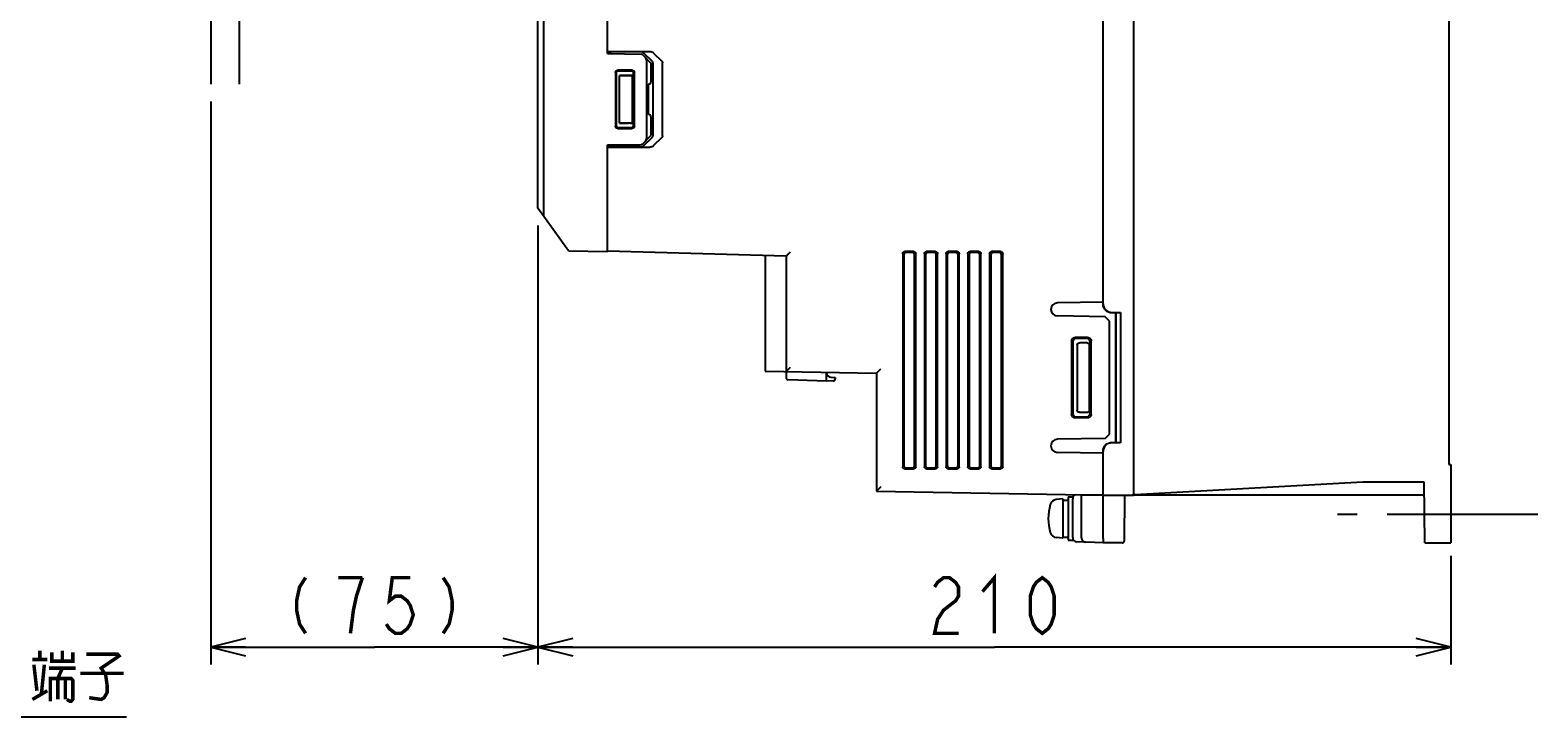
# Model space of a CAD drawing. Extents: x 0 to 1680, y 0 to 1188.
# Tile 26 of 31: x 1146 to 1493, y 480 to 638. Entities that reach past the tile are written whole.
import ezdxf

# ---------------------------------------------------------------- set-up
doc = ezdxf.new("R2010")
doc.units = 0
doc.header["$LTSCALE"] = 92.4
doc.linetypes.add('CENTER', pattern=[0.6, 0.375, -0.075, 0.075, -0.075])
doc.linetypes.add('PHANTOM', pattern=[0.8, 0.45, -0.05, 0.1, -0.05, 0.1, -0.05])
doc.layers.get('0').update_dxf_attribs({"linetype": 'CONTINUOUS'})
for name, color, linetype in [('ALL_AXIS', 7, 'CONTINUOUS'), ('ALL_DIM', 7, 'CONTINUOUS'), ('ALL_FEATURES', 7, 'CONTINUOUS'), ('ALL_NOTE', 7, 'CONTINUOUS')]:
    doc.layers.add(name, color=color, linetype=linetype)
doc.dimstyles.get("Standard").update_dxf_attribs({"dimtxt": 2.5, "dimasz": 2.5, "dimexe": 1.25, "dimexo": 0.625, "dimtad": 1, "dimcen": 2.5, "dimazin": 3, "dimtfac": 1, "dimtmove": 0, "dimatfit": 3})

# ---------------------------------------------------------------- blocks, each defined once
blk = doc.blocks.new('_OPEN')
at = {"color": 0, "linetype": 'BYBLOCK'}
for p, q in [((0, 0), (-1, 0.25)), ((-1, -0.25), (0, 0)), ((-1, 0), (0, 0))]:
    blk.add_line(p, q, dxfattribs=at)
blk = doc.blocks.new('*D0')
at = {"layer": 'ALL_DIM', "color": 2, "linetype": 'CONTINUOUS'}
for p, q in [((1263, 593), (1263, 492)), ((1473, 517), (1473, 492)), ((1263, 496), (1368, 496)), ((1473, 496), (1368, 496))]:
    blk.add_line(p, q, dxfattribs=at)
at = {"layer": 'ALL_DIM', "color": 2, "linetype": 'CONTINUOUS', "xscale": 8, "yscale": 8, "zscale": 8, "rotation": 180}
blk.add_blockref('_OPEN', (1263, 496), dxfattribs=at)
at = {"layer": 'ALL_DIM', "color": 2, "linetype": 'CONTINUOUS', "xscale": 8, "yscale": 8, "zscale": 8}
blk.add_blockref('_OPEN', (1473, 496), dxfattribs=at)
blk = doc.blocks.new('*D12')
at = {"layer": 'ALL_DIM', "color": 2, "linetype": 'CONTINUOUS'}
for p, q in [((1187.75, 621.5), (1187.75, 492)), ((1263, 593), (1263, 492)), ((1187.75, 496), (1225.375, 496)), ((1263, 496), (1225.375, 496))]:
    blk.add_line(p, q, dxfattribs=at)
at = {"layer": 'ALL_DIM', "color": 2, "linetype": 'CONTINUOUS', "xscale": 8, "yscale": 8, "zscale": 8, "rotation": 180}
blk.add_blockref('_OPEN', (1187.75, 496), dxfattribs=at)
at = {"layer": 'ALL_DIM', "color": 2, "linetype": 'CONTINUOUS', "xscale": 8, "yscale": 8, "zscale": 8}
blk.add_blockref('_OPEN', (1263, 496), dxfattribs=at)

msp = doc.modelspace()

# ---------------------------------------------------------------- linework, layer by layer
at = {"layer": 'ALL_AXIS', "color": 7, "linetype": 'CONTINUOUS'}
for p, q in [((1393, 575.367), (1382.474, 575.183)), ((1393, 540.633), (1382.474, 540.817)), ((1383.7, 530.1), (1382.239, 529.972)), ((1383.7, 530.1), (1383.7, 521.1)), ((1383.7, 529.85), (1385, 529.85)), ((1385, 530.6), (1386, 530.6)), ((1385, 530.6), (1385, 520.6)), ((1386, 530.6), (1386, 530.164)), ((1383.7, 521.1), (1382.239, 521.228)), ((1383.7, 521.35), (1385, 521.35)), ((1385, 520.6), (1386, 520.6)), ((1386, 521.21), (1386, 520.6))]:
    msp.add_line(p, q, dxfattribs=at)
at = {"layer": 'ALL_AXIS', "color": 7, "linetype": 'CENTER'}
msp.add_line((1493, 526.5), (1446.913, 526.5), dxfattribs=at)
at = {"layer": 'ALL_AXIS', "color": 7, "linetype": 'CONTINUOUS'}
for centre, radius, start, end in [((1382.5, 573.684), 1.5, 91, 269), ((1382.5, 542.316), 1.5, 91, 269), ((1392.4, 525.6), 12, 164.50603, 195.49397), ((1382.378, 528.378), 1.6, 95, 164.50603), ((1382.378, 522.822), 1.6, 195.49397, 265)]:
    msp.add_arc(centre, radius, start, end, dxfattribs=at)
at = {"layer": 'ALL_DIM', "color": 2, "linetype": 'CONTINUOUS', "const_width": 0.8}
for points in [[(1209.551, 512), (1208.175, 509.867), (1207.487, 506.667), (1207.487, 504.533), (1208.175, 501.333), (1209.551, 499.2)], [(1222.623, 512), (1217.119, 512)], [(1219.871, 499.2), (1220.559, 504.533), (1221.247, 507.733), (1222.623, 512)], [(1233.631, 512), (1229.503, 512), (1228.815, 506.667), (1230.191, 507.733), (1231.567, 507.733), (1232.943, 506.667), (1233.631, 505.6), (1234.319, 503.467), (1233.631, 501.333), (1232.943, 500.267), (1231.567, 499.2), (1230.191, 499.2), (1228.815, 500.267), (1228.127, 501.333)], [(1241.199, 512), (1242.575, 509.867), (1243.263, 506.667), (1243.263, 504.533), (1242.575, 501.333), (1241.199, 499.2)], [(1354.24, 509.867), (1354.928, 510.933), (1356.304, 512), (1357.68, 512), (1359.056, 510.933), (1359.744, 509.867), (1359.744, 507.733), (1359.056, 506.667), (1357.68, 505.6), (1356.304, 504.533), (1354.928, 502.4), (1354.24, 499.2), (1359.744, 499.2)], [(1365.248, 508.8), (1368, 512), (1368, 499.2)], [(1379.008, 499.2), (1377.632, 500.267), (1376.944, 501.333), (1376.256, 503.467), (1376.256, 507.733), (1376.944, 509.867), (1377.632, 510.933), (1379.008, 512), (1380.384, 510.933), (1381.072, 509.867), (1381.76, 507.733), (1381.76, 503.467), (1381.072, 501.333), (1380.384, 500.267), (1379.008, 499.2)]]:
    msp.add_lwpolyline(points, dxfattribs=at)
at = {"layer": 'ALL_FEATURES', "color": 7, "linetype": 'CONTINUOUS'}
for p, q in [((1279, 632.5), (1279, 822)), ((1400, 822), (1400, 531.004)), ((1472.5, 816.983), (1472.5, 538.013)), ((1263, 597), (1263, 660.3)), ((1264.324, 595.138), (1264.324, 656.357)), ((1393, 575.001), (1393, 647)), ((1279, 633), (1288.732, 633)), ((1279, 632.9), (1279.7, 632.925)), ((1279, 632.5), (1286.796, 632.364)), ((1279.7, 632.488), (1279.7, 632.925)), ((1286.544, 632.925), (1279.7, 632.925)), ((1287.144, 632.214), (1289, 630.325)), ((1289.32, 630.701), (1287.345, 632.639)), ((1289.534, 632.714), (1291.508, 630.776)), ((1280.825, 628.176), (1280.825, 615.824)), ((1281, 628.001), (1281, 615.999)), ((1284.677, 628.675), (1281.323, 628.675)), ((1284.502, 628.5), (1281.498, 628.5)), ((1285, 615.997), (1285, 628.003)), ((1285.175, 615.822), (1285.175, 628.178)), ((1288, 630.986), (1288, 613.014)), ((1289, 630.325), (1289, 625.991)), ((1289.5, 613.695), (1289.5, 630.305)), ((1291.688, 613.62), (1291.688, 630.38)), ((1281.8, 616.5), (1281.8, 627.5)), ((1284.8, 627.5), (1281.8, 627.5)), ((1281.8, 627.5), (1283.855, 627.456)), ((1284.751, 627.451), (1284.8, 627.5)), ((1284.751, 616.549), (1284.751, 627.451)), ((1284.8, 616.5), (1284.8, 627.5)), ((1288.509, 625.491), (1288.421, 625.49)), ((1288.421, 618.51), (1288.421, 625.49)), ((1288.509, 618.509), (1288.421, 618.51)), ((1289, 618.009), (1289, 613.675)), ((1281.323, 615.325), (1284.677, 615.325)), ((1281.498, 615.5), (1284.502, 615.5)), ((1281.8, 616.5), (1283.855, 616.544)), ((1284.8, 616.5), (1281.8, 616.5)), ((1284.203, 616.549), (1284.751, 616.549)), ((1284.751, 616.549), (1284.8, 616.5)), ((1279, 611.5), (1286.796, 611.636)), ((1279, 587), (1279, 611.5)), ((1279.7, 611.075), (1279, 611.1)), ((1279, 611), (1288.732, 611)), ((1279.7, 611.075), (1279.7, 611.512)), ((1286.544, 611.075), (1279.7, 611.075)), ((1287.144, 611.786), (1289, 613.675)), ((1287.345, 611.361), (1289.32, 613.299)), ((1291.508, 613.224), (1289.534, 611.286)), ((1270, 587.157), (1263, 597)), ((1270, 587.157), (1279, 587)), ((1320.1, 585.938), (1279, 587.043)), ((1346.9, 586.501), (1346.9, 537.499)), ((1347.162, 586.239), (1347.162, 537.761)), ((1349.402, 587), (1347.398, 587)), ((1349.139, 586.737), (1347.66, 586.737)), ((1349.637, 537.76), (1349.637, 586.24)), ((1349.9, 537.497), (1349.9, 586.503)), ((1351.9, 586.501), (1351.9, 537.499)), ((1352.162, 586.239), (1352.162, 537.761)), ((1354.402, 587), (1352.398, 587)), ((1354.139, 586.737), (1352.66, 586.737)), ((1354.637, 537.76), (1354.637, 586.24)), ((1354.9, 537.497), (1354.9, 586.503)), ((1356.9, 586.501), (1356.9, 537.499)), ((1357.162, 586.239), (1357.162, 537.761)), ((1359.402, 587), (1357.398, 587)), ((1359.139, 586.737), (1357.66, 586.737)), ((1359.637, 537.76), (1359.637, 586.24)), ((1359.9, 537.497), (1359.9, 586.503)), ((1361.9, 586.501), (1361.9, 537.499)), ((1362.162, 586.239), (1362.162, 537.761)), ((1364.402, 587), (1362.398, 587)), ((1364.139, 586.737), (1362.66, 586.737)), ((1364.637, 537.76), (1364.637, 586.24)), ((1364.9, 537.497), (1364.9, 586.503)), ((1366.9, 586.501), (1366.9, 537.499)), ((1367.162, 586.239), (1367.162, 537.761)), ((1369.402, 587), (1367.398, 587)), ((1369.139, 586.737), (1367.66, 586.737)), ((1369.637, 537.76), (1369.637, 586.24)), ((1369.9, 537.497), (1369.9, 586.503)), ((1315.3, 586.067), (1315.3, 559.49)), ((1320.1, 585.938), (1320.1, 558.008)), ((1395, 573), (1397, 573)), ((1395.897, 572.897), (1395, 572.896)), ((1395.965, 572.965), (1395.897, 572.897)), ((1395.897, 543.103), (1395.897, 572.897)), ((1395.965, 572.965), (1397, 573)), ((1395.965, 572.965), (1395.965, 543.035)), ((1397, 573), (1397, 543)), ((1393.5, 571.991), (1382.474, 572.184)), ((1394.5, 570.974), (1393.5, 571.991)), ((1394.5, 545.026), (1394.5, 570.974)), ((1385.764, 566.438), (1385.764, 549.562)), ((1386, 566.202), (1386, 549.798)), ((1389.44, 567.236), (1386.561, 567.236)), ((1389.203, 567), (1386.797, 567)), ((1387.017, 565.511), (1387.017, 550.489)), ((1389.302, 566), (1387.651, 566)), ((1389.802, 565.5), (1389.802, 550.5)), ((1390, 549.796), (1390, 566.204)), ((1390.237, 549.56), (1390.237, 566.44)), ((1315.3, 559.49), (1340.9, 559.044)), ((1320.278, 559.591), (1320.515, 559.829)), ((1320.515, 559.829), (1320.794, 560.105)), ((1320.794, 560.105), (1321.083, 560.389)), ((1329.4, 557.2), (1329.4, 559.244)), ((1340.9, 559.044), (1340.9, 531.91)), ((1341.078, 559.228), (1341.315, 559.466)), ((1341.315, 559.466), (1341.594, 559.742)), ((1341.594, 559.742), (1341.883, 560.026)), ((1329.4, 557.2), (1320.583, 557.508)), ((1330.917, 557.253), (1329.4, 557.2)), ((1330.365, 558.083), (1331.4, 558.047)), ((1331.4, 558.047), (1331.4, 557.753)), ((1389.44, 548.764), (1386.561, 548.764)), ((1386.797, 549), (1389.203, 549)), ((1389.302, 550), (1387.651, 550)), ((1393.5, 544.009), (1394.5, 545.026)), ((1393.5, 544.009), (1382.474, 543.816)), ((1395, 543.104), (1395.897, 543.103)), ((1397, 543), (1395, 543)), ((1395.965, 543.035), (1395.897, 543.103)), ((1397, 543), (1395.965, 543.035)), ((1393, 520.983), (1393, 540.999)), ((1472.5, 538.013), (1473, 538)), ((1473, 538), (1473, 520)), ((1347.398, 537), (1349.402, 537)), ((1347.66, 537.263), (1349.139, 537.263)), ((1352.398, 537), (1354.402, 537)), ((1352.66, 537.263), (1354.139, 537.263)), ((1357.398, 537), (1359.402, 537)), ((1357.66, 537.263), (1359.139, 537.263)), ((1362.398, 537), (1364.402, 537)), ((1362.66, 537.263), (1364.139, 537.263)), ((1367.398, 537), (1369.402, 537)), ((1367.66, 537.263), (1369.139, 537.263)), ((1340.9, 531.909), (1393, 531)), ((1341.315, 532.331), (1341.078, 532.094)), ((1388, 521.14), (1388, 531.087)), ((1393, 531), (1388.748, 531.002)), ((1393, 531), (1400, 531)), ((1397.908, 520.496), (1398, 531)), ((1400, 531.004), (1399.717, 531)), ((1452.718, 533.984), (1400.282, 531.016)), ((1466.904, 531), (1400.282, 531.002)), ((1466.878, 534), (1453.283, 534)), ((1467, 520), (1466.878, 534)), ((1386, 521.21), (1386, 530.164)), ((1393, 520), (1386.965, 520.211)), ((1397.408, 520), (1393, 520)), ((1467, 520), (1473, 520))]:
    msp.add_line(p, q, dxfattribs=at)
at = {"layer": 'ALL_FEATURES', "color": 8, "linetype": 'PHANTOM'}
for p, q in [((1187.75, 650.5), (1187.75, 625.5)), ((1194.25, 650.5), (1194.25, 625.5))]:
    msp.add_line(p, q, dxfattribs=at)
at = {"layer": 'ALL_FEATURES', "color": 7, "linetype": 'CONTINUOUS'}
for points in [[(1287.345, 632.639), (1287.203, 632.75), (1287.021, 632.84), (1286.801, 632.902), (1286.544, 632.925)], [(1288, 630.986), (1287.978, 631.153), (1287.912, 631.331), (1287.804, 631.515), (1287.65, 631.7)], [(1288.732, 633), (1288.989, 632.977), (1289.209, 632.915), (1289.392, 632.825), (1289.534, 632.714)], [(1280.825, 628.176), (1280.842, 628.306), (1280.892, 628.426), (1280.971, 628.529), (1281.074, 628.608), (1281.194, 628.658), (1281.323, 628.675)], [(1281.498, 628.5), (1281.369, 628.483), (1281.249, 628.433), (1281.146, 628.354), (1281.067, 628.251), (1281.017, 628.131), (1281, 628.001)], [(1285, 628.003), (1284.983, 628.132), (1284.933, 628.252), (1284.855, 628.354), (1284.752, 628.433), (1284.631, 628.483), (1284.502, 628.5)], [(1284.677, 628.675), (1284.807, 628.658), (1284.927, 628.608), (1285.03, 628.529), (1285.109, 628.427), (1285.158, 628.307), (1285.175, 628.178)], [(1289.5, 630.305), (1289.481, 630.439), (1289.422, 630.573), (1289.32, 630.701)], [(1291.508, 630.776), (1291.611, 630.648), (1291.669, 630.514), (1291.688, 630.38)], [(1283.855, 627.456), (1284.023, 627.453), (1284.203, 627.451), (1284.751, 627.451)], [(1281.323, 615.325), (1281.194, 615.342), (1281.074, 615.392), (1280.971, 615.471), (1280.892, 615.574), (1280.842, 615.694), (1280.825, 615.824)], [(1281, 615.999), (1281.017, 615.869), (1281.067, 615.749), (1281.146, 615.646), (1281.249, 615.567), (1281.369, 615.517), (1281.498, 615.5)], [(1284.203, 616.549), (1284.023, 616.547), (1283.855, 616.544)], [(1284.502, 615.5), (1284.631, 615.517), (1284.752, 615.567), (1284.855, 615.646), (1284.933, 615.748), (1284.983, 615.868), (1285, 615.997)], [(1285.175, 615.822), (1285.158, 615.693), (1285.109, 615.573), (1285.03, 615.471), (1284.927, 615.392), (1284.807, 615.342), (1284.677, 615.325)], [(1286.544, 611.075), (1286.801, 611.098), (1287.021, 611.16), (1287.203, 611.25), (1287.345, 611.361)], [(1287.65, 612.3), (1287.804, 612.485), (1287.912, 612.669), (1287.978, 612.847), (1288, 613.014)], [(1289.534, 611.286), (1289.392, 611.175), (1289.209, 611.085), (1288.989, 611.023), (1288.732, 611)], [(1289.32, 613.299), (1289.422, 613.427), (1289.481, 613.561), (1289.5, 613.695)], [(1291.688, 613.62), (1291.669, 613.486), (1291.611, 613.352), (1291.508, 613.224)], [(1320.1, 585.938), (1320.123, 585.965), (1320.186, 586.029), (1320.277, 586.12)], [(1320.277, 586.12), (1320.514, 586.355), (1320.651, 586.49)], [(1320.651, 586.49), (1320.939, 586.771), (1321.083, 586.912)], [(1346.9, 586.501), (1346.917, 586.631), (1346.967, 586.751), (1347.046, 586.854), (1347.149, 586.933), (1347.269, 586.983), (1347.398, 587)], [(1347.66, 586.737), (1347.531, 586.721), (1347.411, 586.671), (1347.308, 586.592), (1347.229, 586.489), (1347.179, 586.368), (1347.162, 586.239)], [(1349.637, 586.24), (1349.62, 586.369), (1349.571, 586.489), (1349.492, 586.592), (1349.389, 586.671), (1349.269, 586.72), (1349.139, 586.737)], [(1349.402, 587), (1349.531, 586.983), (1349.652, 586.933), (1349.755, 586.854), (1349.833, 586.752), (1349.883, 586.632), (1349.9, 586.503)], [(1351.9, 586.501), (1351.917, 586.631), (1351.967, 586.751), (1352.046, 586.854), (1352.149, 586.933), (1352.269, 586.983), (1352.398, 587)], [(1352.66, 586.737), (1352.531, 586.721), (1352.411, 586.671), (1352.308, 586.592), (1352.229, 586.489), (1352.179, 586.368), (1352.162, 586.239)], [(1354.637, 586.24), (1354.62, 586.369), (1354.571, 586.489), (1354.492, 586.592), (1354.389, 586.671), (1354.269, 586.72), (1354.139, 586.737)], [(1354.402, 587), (1354.531, 586.983), (1354.652, 586.933), (1354.755, 586.854), (1354.833, 586.752), (1354.883, 586.632), (1354.9, 586.503)], [(1356.9, 586.501), (1356.917, 586.631), (1356.967, 586.751), (1357.046, 586.854), (1357.149, 586.933), (1357.269, 586.983), (1357.398, 587)], [(1357.66, 586.737), (1357.531, 586.721), (1357.411, 586.671), (1357.308, 586.592), (1357.229, 586.489), (1357.179, 586.368), (1357.162, 586.239)], [(1359.637, 586.24), (1359.62, 586.369), (1359.571, 586.489), (1359.492, 586.592), (1359.389, 586.671), (1359.269, 586.72), (1359.139, 586.737)], [(1359.402, 587), (1359.531, 586.983), (1359.652, 586.933), (1359.755, 586.854), (1359.833, 586.752), (1359.883, 586.632), (1359.9, 586.503)], [(1361.9, 586.501), (1361.917, 586.631), (1361.967, 586.751), (1362.046, 586.854), (1362.149, 586.933), (1362.269, 586.983), (1362.398, 587)], [(1362.66, 586.737), (1362.531, 586.721), (1362.411, 586.671), (1362.308, 586.592), (1362.229, 586.489), (1362.179, 586.368), (1362.162, 586.239)], [(1364.637, 586.24), (1364.62, 586.369), (1364.571, 586.489), (1364.492, 586.592), (1364.389, 586.671), (1364.269, 586.72), (1364.139, 586.737)], [(1364.402, 587), (1364.531, 586.983), (1364.652, 586.933), (1364.755, 586.854), (1364.833, 586.752), (1364.883, 586.632), (1364.9, 586.503)], [(1366.9, 586.501), (1366.917, 586.631), (1366.967, 586.751), (1367.046, 586.854), (1367.149, 586.933), (1367.269, 586.983), (1367.398, 587)], [(1367.66, 586.737), (1367.531, 586.721), (1367.411, 586.671), (1367.308, 586.592), (1367.229, 586.489), (1367.179, 586.368), (1367.162, 586.239)], [(1369.637, 586.24), (1369.62, 586.369), (1369.571, 586.489), (1369.492, 586.592), (1369.389, 586.671), (1369.269, 586.72), (1369.139, 586.737)], [(1369.402, 587), (1369.531, 586.983), (1369.652, 586.933), (1369.755, 586.854), (1369.833, 586.752), (1369.883, 586.632), (1369.9, 586.503)], [(1393, 575.001), (1393.038, 574.611), (1393.152, 574.235), (1393.337, 573.889), (1393.586, 573.586), (1393.889, 573.337), (1394.235, 573.152), (1394.61, 573.038), (1395, 573)], [(1395, 572.896), (1394.61, 572.935), (1394.235, 573.048), (1393.889, 573.233), (1393.586, 573.482), (1393.337, 573.785), (1393.152, 574.13), (1393.038, 574.506), (1393, 574.896)], [(1385.764, 566.438), (1385.784, 566.616), (1385.843, 566.785), (1385.938, 566.936), (1386.064, 567.062), (1386.215, 567.157), (1386.383, 567.216), (1386.561, 567.236)], [(1386.797, 567), (1386.619, 566.98), (1386.451, 566.921), (1386.3, 566.826), (1386.174, 566.7), (1386.079, 566.549), (1386.02, 566.38), (1386, 566.202)], [(1387.017, 565.511), (1387.033, 565.622), (1387.083, 565.731), (1387.171, 565.832), (1387.297, 565.918), (1387.46, 565.978), (1387.651, 566)], [(1390, 566.204), (1389.98, 566.382), (1389.921, 566.55), (1389.827, 566.701), (1389.701, 566.826), (1389.55, 566.921), (1389.381, 566.98), (1389.203, 567)], [(1389.302, 566), (1389.432, 565.983), (1389.552, 565.933), (1389.656, 565.854), (1389.735, 565.75), (1389.785, 565.629), (1389.802, 565.5)], [(1389.44, 567.236), (1389.618, 567.216), (1389.787, 567.157), (1389.937, 567.063), (1390.063, 566.937), (1390.158, 566.786), (1390.217, 566.618), (1390.237, 566.44)], [(1320.1, 559.407), (1320.124, 559.434), (1320.186, 559.499), (1320.278, 559.591)], [(1340.9, 559.044), (1340.924, 559.071), (1340.986, 559.136), (1341.078, 559.228)], [(1386.561, 548.764), (1386.383, 548.784), (1386.215, 548.843), (1386.064, 548.938), (1385.938, 549.064), (1385.843, 549.215), (1385.784, 549.384), (1385.764, 549.562)], [(1386, 549.798), (1386.02, 549.62), (1386.079, 549.451), (1386.174, 549.3), (1386.3, 549.174), (1386.451, 549.079), (1386.619, 549.02), (1386.797, 549)], [(1387.651, 550), (1387.46, 550.022), (1387.297, 550.082), (1387.171, 550.168), (1387.083, 550.269), (1387.033, 550.378), (1387.017, 550.489)], [(1389.203, 549), (1389.381, 549.02), (1389.55, 549.079), (1389.701, 549.174), (1389.827, 549.299), (1389.921, 549.45), (1389.98, 549.618), (1390, 549.796)], [(1389.802, 550.5), (1389.785, 550.371), (1389.735, 550.25), (1389.656, 550.146), (1389.552, 550.067), (1389.432, 550.017), (1389.302, 550)], [(1390.237, 549.56), (1390.217, 549.382), (1390.158, 549.214), (1390.063, 549.063), (1389.937, 548.937), (1389.787, 548.843), (1389.618, 548.784), (1389.44, 548.764)], [(1393, 541.104), (1393.038, 541.494), (1393.152, 541.87), (1393.337, 542.215), (1393.586, 542.518), (1393.889, 542.767), (1394.235, 542.952), (1394.61, 543.065), (1395, 543.104)], [(1395, 543), (1394.61, 542.962), (1394.235, 542.848), (1393.889, 542.663), (1393.586, 542.414), (1393.337, 542.111), (1393.152, 541.765), (1393.038, 541.389), (1393, 540.999)], [(1347.162, 537.761), (1347.179, 537.632), (1347.229, 537.511), (1347.308, 537.408), (1347.411, 537.329), (1347.531, 537.279), (1347.66, 537.263)], [(1349.139, 537.263), (1349.269, 537.28), (1349.389, 537.329), (1349.492, 537.408), (1349.571, 537.511), (1349.62, 537.631), (1349.637, 537.76)], [(1352.162, 537.761), (1352.179, 537.632), (1352.229, 537.511), (1352.308, 537.408), (1352.411, 537.329), (1352.531, 537.279), (1352.66, 537.263)], [(1354.139, 537.263), (1354.269, 537.28), (1354.389, 537.329), (1354.492, 537.408), (1354.571, 537.511), (1354.62, 537.631), (1354.637, 537.76)], [(1357.162, 537.761), (1357.179, 537.632), (1357.229, 537.511), (1357.308, 537.408), (1357.411, 537.329), (1357.531, 537.279), (1357.66, 537.263)], [(1359.139, 537.263), (1359.269, 537.28), (1359.389, 537.329), (1359.492, 537.408), (1359.571, 537.511), (1359.62, 537.631), (1359.637, 537.76)], [(1362.162, 537.761), (1362.179, 537.632), (1362.229, 537.511), (1362.308, 537.408), (1362.411, 537.329), (1362.531, 537.279), (1362.66, 537.263)], [(1364.139, 537.263), (1364.269, 537.28), (1364.389, 537.329), (1364.492, 537.408), (1364.571, 537.511), (1364.62, 537.631), (1364.637, 537.76)], [(1367.162, 537.761), (1367.179, 537.632), (1367.229, 537.511), (1367.308, 537.408), (1367.411, 537.329), (1367.531, 537.279), (1367.66, 537.263)], [(1369.139, 537.263), (1369.269, 537.28), (1369.389, 537.329), (1369.492, 537.408), (1369.571, 537.511), (1369.62, 537.631), (1369.637, 537.76)], [(1347.398, 537), (1347.269, 537.017), (1347.149, 537.067), (1347.046, 537.146), (1346.967, 537.249), (1346.917, 537.369), (1346.9, 537.499)], [(1349.9, 537.497), (1349.883, 537.368), (1349.833, 537.248), (1349.755, 537.146), (1349.652, 537.067), (1349.531, 537.017), (1349.402, 537)], [(1352.398, 537), (1352.269, 537.017), (1352.149, 537.067), (1352.046, 537.146), (1351.967, 537.249), (1351.917, 537.369), (1351.9, 537.499)], [(1354.9, 537.497), (1354.883, 537.368), (1354.833, 537.248), (1354.755, 537.146), (1354.652, 537.067), (1354.531, 537.017), (1354.402, 537)], [(1357.398, 537), (1357.269, 537.017), (1357.149, 537.067), (1357.046, 537.146), (1356.967, 537.249), (1356.917, 537.369), (1356.9, 537.499)], [(1359.9, 537.497), (1359.883, 537.368), (1359.833, 537.248), (1359.755, 537.146), (1359.652, 537.067), (1359.531, 537.017), (1359.402, 537)], [(1362.398, 537), (1362.269, 537.017), (1362.149, 537.067), (1362.046, 537.146), (1361.967, 537.249), (1361.917, 537.369), (1361.9, 537.499)], [(1364.9, 537.497), (1364.883, 537.368), (1364.833, 537.248), (1364.755, 537.146), (1364.652, 537.067), (1364.531, 537.017), (1364.402, 537)], [(1367.398, 537), (1367.269, 537.017), (1367.149, 537.067), (1367.046, 537.146), (1366.967, 537.249), (1366.917, 537.369), (1366.9, 537.499)], [(1369.9, 537.497), (1369.883, 537.368), (1369.833, 537.248), (1369.755, 537.146), (1369.652, 537.067), (1369.531, 537.017), (1369.402, 537)], [(1341.078, 532.094), (1340.986, 532.001), (1340.924, 531.936), (1340.9, 531.91)], [(1341.883, 532.892), (1341.739, 532.751), (1341.315, 532.331)], [(1388.748, 531.002), (1388.361, 531.003), (1388.209, 531.005), (1388.095, 531.006), (1388.024, 531.008), (1388, 531.01)], [(1393, 520.983), (1392.997, 520.763), (1392.994, 520.554), (1392.993, 520.369), (1392.993, 520.213), (1392.994, 520.097), (1392.997, 520.025), (1393, 520)]]:
    msp.add_lwpolyline(points, dxfattribs=at)
for centre, radius, start, end in [((1286.787, 631.864), 0.5, 44.5, 89), ((1288.5, 625.991), 0.5, 271, 360), ((1288.5, 618.009), 0.5, 0, 89), ((1286.787, 612.136), 0.5, 271, 315.5), ((1330.4, 559.083), 1, 180, 268), ((1320.6, 558.008), 0.5, 180, 268), ((1330.9, 557.753), 0.5, 272, 360), ((1387, 530.164), 1, 108.12858, 180), ((1399.717, 541), 10, 270, 273.2397), ((1453.283, 524), 10, 90, 93.2397), ((1387, 521.21), 1, 180, 268), ((1389, 521.14), 1, 180, 268), ((1397.408, 520.5), 0.5, 269.99999, 359.49918)]:
    msp.add_arc(centre, radius, start, end, dxfattribs=at)
at = {"layer": 'ALL_NOTE', "color": 2, "linetype": 'CONTINUOUS'}
msp.add_line((1014.278, 480), (1168.39, 480), dxfattribs=at)
at = {"layer": 'ALL_NOTE', "color": 2, "linetype": 'CONTINUOUS', "const_width": 0.8}
for points in [[(1146.718, 493.2), (1150.158, 493.2)], [(1148.438, 493.2), (1148.438, 495.2)], [(1151.19, 494.8), (1151.19, 492.8), (1156.006, 492.8), (1156.006, 494.8)], [(1153.598, 495.2), (1153.598, 492.8)], [(1159.102, 494.4), (1166.326, 494.4), (1166.67, 494), (1162.542, 491.2), (1163.574, 489.6), (1163.918, 487.2), (1163.918, 485.6), (1163.23, 484.4), (1162.542, 484), (1159.79, 484.4)], [(1147.062, 492), (1147.75, 486)], [(1148.782, 485.2), (1149.47, 492)], [(1150.502, 491.2), (1156.694, 491.2)], [(1150.846, 483.6), (1150.846, 488.8), (1155.662, 488.8), (1156.006, 488.4), (1156.006, 484), (1155.662, 483.6), (1155.318, 483.6), (1154.63, 484)], [(1152.566, 488.8), (1153.598, 491.2)], [(1152.566, 488.8), (1152.566, 484)], [(1154.286, 488.8), (1154.286, 484)], [(1157.726, 490), (1167.702, 490)], [(1146.718, 484), (1150.158, 486)]]:
    msp.add_lwpolyline(points, dxfattribs=at)

# ---------------------------------------------------------------- dimensions: what is measured, and where the dimension line sits
at = {"layer": 'ALL_DIM', "color": 2, "linetype": 'CONTINUOUS'}
dim = msp.add_linear_dim(base=(1187.75, 496), p1=(1263, 594), p2=(1187.75, 622.5), angle=180, dimstyle='Standard', dxfattribs=at)
dim.commit()
dim.dimension.update_dxf_attribs({"geometry": '*D12', "text_midpoint": (1203.359, 496), "dimtype": 128})
dim = msp.add_linear_dim(base=(1473, 496), p1=(1263, 594), p2=(1473, 518), dimstyle='Standard', dxfattribs=at)
dim.commit()
dim.dimension.update_dxf_attribs({"geometry": '*D0', "text_midpoint": (1351.488, 496), "dimtype": 128})

doc.saveas('drawing.dxf')
